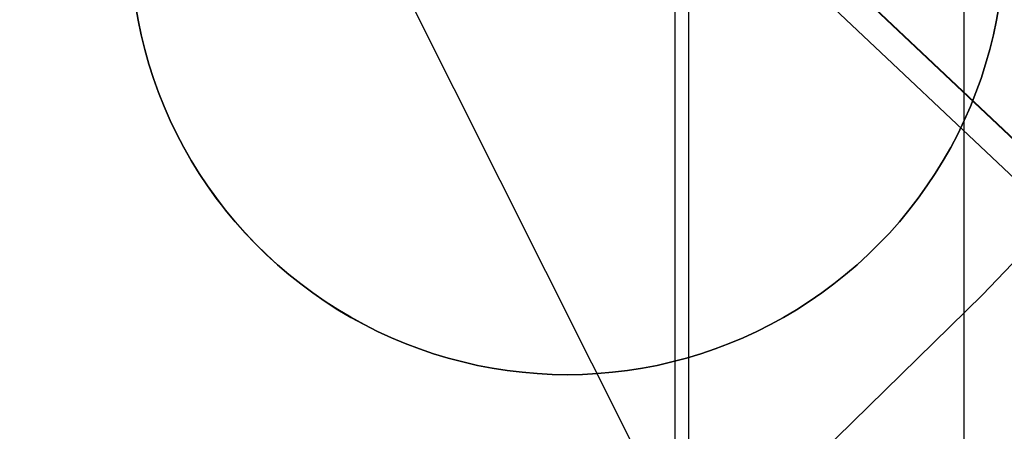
# Model space of a CAD drawing. Header units: millimetres. Extents: x 6038 to 7358, y -8545 to -7225.
# Tile 127 of 256: x 6715.26 to 6719.76, y -7906.37 to -7904.49. Entities that reach past the tile are written whole.
import ezdxf

# ---------------------------------------------------------------- set-up
doc = ezdxf.new("R2010")
doc.units = ezdxf.units.MM
doc.layers.add('color', color=7, linetype='Continuous')
doc.layers.add('luz', color=7, linetype='Continuous')

msp = doc.modelspace()

# ---------------------------------------------------------------- linework, layer by layer
at = {"color": 7, "true_color": 0xffffff}
for p, q in [((6718.3164, -7850.0255, 199.6), (6718.3164, -7919.3075, 199.6)), ((6719.5771, -7850.0536, 51.1), (6719.5771, -7919.2794, 51.1)), ((6718.2536, -7850.1342, 200.6), (6718.2536, -7919.1988, 200.6)), ((6715.7975, -7904.4882, 216.0594), (6715.7857, -7904.4201, 216.0594)), ((6715.7859, -7904.4214, 212.0594), (6715.7977, -7904.4894, 212.0594)), ((6715.7977, -7904.4894, 215.0594), (6715.7859, -7904.4214, 215.0594)), ((6715.7859, -7904.4214, 212.0594), (6715.7977, -7904.4894, 212.0594)), ((6719.7377, -7904.4214, 216.0594), (6719.7258, -7904.4894, 216.0594)), ((6719.7258, -7904.4894, 212.0594), (6719.7377, -7904.4214, 212.0594)), ((6719.7377, -7904.4214, 214.0594), (6719.7258, -7904.4894, 214.0594)), ((6719.7258, -7904.4894, 212.0594), (6719.7377, -7904.4214, 212.0594)), ((6715.8117, -7904.5558, 216.0594), (6715.7975, -7904.4882, 216.0594)), ((6715.7977, -7904.4894, 212.0594), (6715.8119, -7904.557, 212.0594)), ((6715.8119, -7904.557, 215.0594), (6715.7977, -7904.4894, 215.0594)), ((6715.7977, -7904.4894, 212.0594), (6715.8119, -7904.557, 212.0594)), ((6719.7258, -7904.4894, 216.0594), (6719.7116, -7904.557, 216.0594)), ((6719.7116, -7904.557, 212.0594), (6719.7258, -7904.4894, 212.0594)), ((6719.7258, -7904.4894, 214.0594), (6719.7116, -7904.557, 214.0594)), ((6719.7116, -7904.557, 212.0594), (6719.7258, -7904.4894, 212.0594)), ((6715.8282, -7904.6229, 216.0594), (6715.8117, -7904.5558, 216.0594)), ((6715.8119, -7904.557, 212.0594), (6715.8285, -7904.624, 212.0594)), ((6715.8285, -7904.624, 215.0594), (6715.8119, -7904.557, 215.0594)), ((6715.8119, -7904.557, 212.0594), (6715.8285, -7904.624, 212.0594)), ((6719.7116, -7904.557, 216.0594), (6719.6951, -7904.624, 216.0594)), ((6719.6951, -7904.624, 212.0594), (6719.7116, -7904.557, 212.0594)), ((6719.7116, -7904.557, 214.0594), (6719.6951, -7904.624, 214.0594)), ((6719.6951, -7904.624, 212.0594), (6719.7116, -7904.557, 212.0594)), ((6715.8469, -7904.6894, 216.0594), (6715.8282, -7904.6229, 216.0594)), ((6715.8285, -7904.624, 212.0594), (6715.8473, -7904.6905, 212.0594)), ((6715.8473, -7904.6905, 215.0594), (6715.8285, -7904.624, 215.0594)), ((6715.8285, -7904.624, 212.0594), (6715.8473, -7904.6905, 212.0594)), ((6719.6951, -7904.624, 216.0594), (6719.6763, -7904.6905, 216.0594)), ((6719.6763, -7904.6905, 212.0594), (6719.6951, -7904.624, 212.0594)), ((6719.6951, -7904.624, 214.0594), (6719.6763, -7904.6905, 214.0594)), ((6719.6763, -7904.6905, 212.0594), (6719.6951, -7904.624, 212.0594)), ((6715.868, -7904.7551, 216.0594), (6715.8469, -7904.6894, 216.0594)), ((6715.8473, -7904.6905, 212.0594), (6715.8684, -7904.7562, 212.0594)), ((6715.8684, -7904.7562, 215.0594), (6715.8473, -7904.6905, 215.0594)), ((6715.8473, -7904.6905, 212.0594), (6715.8684, -7904.7562, 212.0594)), ((6719.6763, -7904.6905, 216.0594), (6719.6552, -7904.7562, 216.0594)), ((6719.6552, -7904.7562, 212.0594), (6719.6763, -7904.6905, 212.0594)), ((6719.6763, -7904.6905, 214.0594), (6719.6552, -7904.7562, 214.0594)), ((6719.6552, -7904.7562, 212.0594), (6719.6763, -7904.6905, 212.0594)), ((6715.8914, -7904.8201, 216.0594), (6715.868, -7904.7551, 216.0594)), ((6715.8684, -7904.7562, 212.0594), (6715.8918, -7904.8212, 212.0594)), ((6715.8918, -7904.8212, 215.0594), (6715.8684, -7904.7562, 215.0594)), ((6715.8684, -7904.7562, 212.0594), (6715.8918, -7904.8212, 212.0594)), ((6719.6552, -7904.7562, 216.0594), (6719.6318, -7904.8212, 216.0594)), ((6719.6318, -7904.8212, 212.0594), (6719.6552, -7904.7562, 212.0594)), ((6719.6552, -7904.7562, 214.0594), (6719.6318, -7904.8212, 214.0594)), ((6719.6318, -7904.8212, 212.0594), (6719.6552, -7904.7562, 212.0594)), ((6715.9169, -7904.8843, 216.0594), (6715.8914, -7904.8201, 216.0594)), ((6715.8918, -7904.8212, 212.0594), (6715.9173, -7904.8853, 212.0594)), ((6715.9173, -7904.8853, 215.0594), (6715.8918, -7904.8212, 215.0594)), ((6715.8918, -7904.8212, 212.0594), (6715.9173, -7904.8853, 212.0594)), ((6719.6318, -7904.8212, 216.0594), (6719.6062, -7904.8853, 216.0594)), ((6719.6062, -7904.8853, 212.0594), (6719.6318, -7904.8212, 212.0594)), ((6719.6318, -7904.8212, 214.0594), (6719.6062, -7904.8853, 214.0594)), ((6719.6062, -7904.8853, 212.0594), (6719.6318, -7904.8212, 212.0594)), ((6715.9447, -7904.9476, 216.0594), (6715.9169, -7904.8843, 216.0594)), ((6715.9173, -7904.8853, 212.0594), (6715.9451, -7904.9485, 212.0594)), ((6715.9451, -7904.9485, 215.0594), (6715.9173, -7904.8853, 215.0594)), ((6715.9173, -7904.8853, 212.0594), (6715.9451, -7904.9485, 212.0594)), ((6719.6062, -7904.8853, 216.0594), (6719.5784, -7904.9485, 216.0594)), ((6719.5784, -7904.9485, 212.0594), (6719.6062, -7904.8853, 212.0594)), ((6719.6062, -7904.8853, 214.0594), (6719.5784, -7904.9485, 214.0594)), ((6719.5784, -7904.9485, 212.0594), (6719.6062, -7904.8853, 212.0594)), ((6715.9746, -7905.0098, 216.0594), (6715.9447, -7904.9476, 216.0594)), ((6715.9451, -7904.9485, 212.0594), (6715.9751, -7905.0107, 212.0594)), ((6715.9751, -7905.0107, 215.0594), (6715.9451, -7904.9485, 215.0594)), ((6715.9451, -7904.9485, 212.0594), (6715.9751, -7905.0107, 212.0594)), ((6719.5784, -7904.9485, 216.0594), (6719.5485, -7905.0107, 216.0594)), ((6719.5485, -7905.0107, 212.0594), (6719.5784, -7904.9485, 212.0594)), ((6719.5784, -7904.9485, 214.0594), (6719.5485, -7905.0107, 214.0594)), ((6719.5485, -7905.0107, 212.0594), (6719.5784, -7904.9485, 212.0594)), ((6716.0067, -7905.071, 216.0594), (6715.9746, -7905.0098, 216.0594)), ((6715.9751, -7905.0107, 212.0594), (6716.0072, -7905.0718, 212.0594)), ((6716.0072, -7905.0718, 215.0594), (6715.9751, -7905.0107, 215.0594)), ((6715.9751, -7905.0107, 212.0594), (6716.0072, -7905.0718, 212.0594)), ((6719.5485, -7905.0107, 216.0594), (6719.5164, -7905.0718, 216.0594)), ((6719.5164, -7905.0718, 212.0594), (6719.5485, -7905.0107, 212.0594)), ((6719.5485, -7905.0107, 214.0594), (6719.5164, -7905.0718, 214.0594)), ((6719.5164, -7905.0718, 212.0594), (6719.5485, -7905.0107, 212.0594)), ((6719.6614, -7905.7471, 216.0594), (6720.3784, -7904.9954, 216.0594)), ((6720.3784, -7904.9954, 223.0594), (6719.6614, -7905.7471, 223.0594)), ((6720.3784, -7904.9954, 219.5594), (6719.6614, -7905.7471, 219.5594)), ((6720.3784, -7904.9954, 223.0594), (6719.6614, -7905.7471, 223.0594)), ((6716.0409, -7905.131, 216.0594), (6716.0067, -7905.071, 216.0594)), ((6716.0072, -7905.0718, 212.0594), (6716.0414, -7905.1318, 212.0594)), ((6716.0414, -7905.1318, 215.0594), (6716.0072, -7905.0718, 215.0594)), ((6716.0072, -7905.0718, 212.0594), (6716.0414, -7905.1318, 212.0594)), ((6719.5164, -7905.0718, 216.0594), (6719.4822, -7905.1318, 216.0594)), ((6719.4822, -7905.1318, 212.0594), (6719.5164, -7905.0718, 212.0594)), ((6719.5164, -7905.0718, 214.0594), (6719.4822, -7905.1318, 214.0594)), ((6719.4822, -7905.1318, 212.0594), (6719.5164, -7905.0718, 212.0594)), ((6716.0771, -7905.1898, 216.0594), (6716.0409, -7905.131, 216.0594)), ((6716.0414, -7905.1318, 212.0594), (6716.0776, -7905.1906, 212.0594)), ((6716.0776, -7905.1906, 215.0594), (6716.0414, -7905.1318, 215.0594)), ((6716.0414, -7905.1318, 212.0594), (6716.0776, -7905.1906, 212.0594)), ((6719.4822, -7905.1318, 216.0594), (6719.446, -7905.1906, 216.0594)), ((6719.446, -7905.1906, 212.0594), (6719.4822, -7905.1318, 212.0594)), ((6719.4822, -7905.1318, 214.0594), (6719.446, -7905.1906, 214.0594)), ((6719.446, -7905.1906, 212.0594), (6719.4822, -7905.1318, 212.0594)), ((6716.1153, -7905.2474, 216.0594), (6716.0771, -7905.1898, 216.0594)), ((6716.0776, -7905.1906, 212.0594), (6716.1158, -7905.2481, 212.0594)), ((6716.1158, -7905.2481, 215.0594), (6716.0776, -7905.1906, 215.0594)), ((6716.0776, -7905.1906, 212.0594), (6716.1158, -7905.2481, 212.0594)), ((6719.446, -7905.1906, 216.0594), (6719.4078, -7905.2481, 216.0594)), ((6719.4078, -7905.2481, 212.0594), (6719.446, -7905.1906, 212.0594)), ((6719.446, -7905.1906, 214.0594), (6719.4078, -7905.2481, 214.0594)), ((6719.4078, -7905.2481, 212.0594), (6719.446, -7905.1906, 212.0594)), ((6716.1555, -7905.3035, 216.0594), (6716.1153, -7905.2474, 216.0594)), ((6716.1158, -7905.2481, 212.0594), (6716.156, -7905.3042, 212.0594)), ((6716.156, -7905.3042, 215.0594), (6716.1158, -7905.2481, 215.0594)), ((6716.1158, -7905.2481, 212.0594), (6716.156, -7905.3042, 212.0594)), ((6719.4078, -7905.2481, 216.0594), (6719.3676, -7905.3042, 216.0594)), ((6719.3676, -7905.3042, 212.0594), (6719.4078, -7905.2481, 212.0594)), ((6719.4078, -7905.2481, 214.0594), (6719.3676, -7905.3042, 214.0594)), ((6719.3676, -7905.3042, 212.0594), (6719.4078, -7905.2481, 212.0594)), ((6716.1976, -7905.3583, 216.0594), (6716.1555, -7905.3035, 216.0594)), ((6716.156, -7905.3042, 212.0594), (6716.1981, -7905.3589, 212.0594)), ((6716.1981, -7905.3589, 215.0594), (6716.156, -7905.3042, 215.0594)), ((6716.156, -7905.3042, 212.0594), (6716.1981, -7905.3589, 212.0594)), ((6719.3676, -7905.3042, 216.0594), (6719.3255, -7905.3589, 216.0594)), ((6719.3255, -7905.3589, 212.0594), (6719.3676, -7905.3042, 212.0594)), ((6719.3676, -7905.3042, 214.0594), (6719.3255, -7905.3589, 214.0594)), ((6719.3255, -7905.3589, 212.0594), (6719.3676, -7905.3042, 212.0594)), ((6716.2416, -7905.4116, 216.0594), (6716.1976, -7905.3583, 216.0594)), ((6716.1981, -7905.3589, 212.0594), (6716.2421, -7905.4122, 212.0594)), ((6716.2421, -7905.4122, 215.0594), (6716.1981, -7905.3589, 215.0594)), ((6716.1981, -7905.3589, 212.0594), (6716.2421, -7905.4122, 212.0594)), ((6719.3255, -7905.3589, 216.0594), (6719.2815, -7905.4122, 216.0594)), ((6719.2815, -7905.4122, 212.0594), (6719.3255, -7905.3589, 212.0594)), ((6719.3255, -7905.3589, 214.0594), (6719.2815, -7905.4122, 214.0594)), ((6719.2815, -7905.4122, 212.0594), (6719.3255, -7905.3589, 212.0594)), ((6716.2874, -7905.4633, 216.0594), (6716.2416, -7905.4116, 216.0594)), ((6716.2421, -7905.4122, 212.0594), (6716.2879, -7905.4638, 212.0594)), ((6716.2879, -7905.4638, 215.0594), (6716.2421, -7905.4122, 215.0594)), ((6716.2421, -7905.4122, 212.0594), (6716.2879, -7905.4638, 212.0594)), ((6719.2815, -7905.4122, 216.0594), (6719.2357, -7905.4638, 216.0594)), ((6719.2357, -7905.4638, 212.0594), (6719.2815, -7905.4122, 212.0594)), ((6719.2815, -7905.4122, 214.0594), (6719.2357, -7905.4638, 214.0594)), ((6719.2357, -7905.4638, 212.0594), (6719.2815, -7905.4122, 212.0594)), ((6716.3349, -7905.5134, 216.0594), (6716.2874, -7905.4633, 216.0594)), ((6716.2879, -7905.4638, 212.0594), (6716.3354, -7905.5139, 212.0594)), ((6716.3354, -7905.5139, 215.0594), (6716.2879, -7905.4638, 215.0594)), ((6716.2879, -7905.4638, 212.0594), (6716.3354, -7905.5139, 212.0594)), ((6719.2357, -7905.4638, 216.0594), (6719.1882, -7905.5139, 216.0594)), ((6719.1882, -7905.5139, 212.0594), (6719.2357, -7905.4638, 212.0594)), ((6719.2357, -7905.4638, 214.0594), (6719.1882, -7905.5139, 214.0594)), ((6719.1882, -7905.5139, 212.0594), (6719.2357, -7905.4638, 212.0594)), ((6716.3842, -7905.5618, 216.0594), (6716.3349, -7905.5134, 216.0594)), ((6716.3354, -7905.5139, 212.0594), (6716.3847, -7905.5623, 212.0594)), ((6716.3847, -7905.5623, 215.0594), (6716.3354, -7905.5139, 215.0594)), ((6716.3354, -7905.5139, 212.0594), (6716.3847, -7905.5623, 212.0594)), ((6719.1882, -7905.5139, 216.0594), (6719.1389, -7905.5623, 216.0594)), ((6719.1389, -7905.5623, 212.0594), (6719.1882, -7905.5139, 212.0594)), ((6719.1882, -7905.5139, 214.0594), (6719.1389, -7905.5623, 214.0594)), ((6719.1389, -7905.5623, 212.0594), (6719.1882, -7905.5139, 212.0594)), ((6716.4351, -7905.6085, 216.0594), (6716.3842, -7905.5618, 216.0594)), ((6716.3847, -7905.5623, 212.0594), (6716.4355, -7905.609, 212.0594)), ((6716.4355, -7905.609, 215.0594), (6716.3847, -7905.5623, 215.0594)), ((6716.3847, -7905.5623, 212.0594), (6716.4355, -7905.609, 212.0594)), ((6719.1389, -7905.5623, 216.0594), (6719.088, -7905.609, 216.0594)), ((6719.088, -7905.609, 212.0594), (6719.1389, -7905.5623, 212.0594)), ((6719.1389, -7905.5623, 214.0594), (6719.088, -7905.609, 214.0594)), ((6719.088, -7905.609, 212.0594), (6719.1389, -7905.5623, 212.0594)), ((6716.4875, -7905.6535, 216.0594), (6716.4351, -7905.6085, 216.0594)), ((6716.4355, -7905.609, 212.0594), (6716.488, -7905.6539, 212.0594)), ((6716.488, -7905.6539, 215.0594), (6716.4355, -7905.609, 215.0594)), ((6716.4355, -7905.609, 212.0594), (6716.488, -7905.6539, 212.0594)), ((6719.088, -7905.609, 216.0594), (6719.0356, -7905.6539, 216.0594)), ((6719.0356, -7905.6539, 212.0594), (6719.088, -7905.609, 212.0594)), ((6719.088, -7905.609, 214.0594), (6719.0356, -7905.6539, 214.0594)), ((6719.0356, -7905.6539, 212.0594), (6719.088, -7905.609, 212.0594)), ((6716.5415, -7905.6965, 216.0594), (6716.4875, -7905.6535, 216.0594)), ((6716.488, -7905.6539, 212.0594), (6716.542, -7905.6969, 212.0594)), ((6716.542, -7905.6969, 215.0594), (6716.488, -7905.6539, 215.0594)), ((6716.488, -7905.6539, 212.0594), (6716.542, -7905.6969, 212.0594)), ((6719.0356, -7905.6539, 216.0594), (6718.9816, -7905.6969, 216.0594)), ((6718.9816, -7905.6969, 212.0594), (6719.0356, -7905.6539, 212.0594)), ((6719.0356, -7905.6539, 214.0594), (6718.9816, -7905.6969, 214.0594)), ((6718.9816, -7905.6969, 212.0594), (6719.0356, -7905.6539, 212.0594)), ((6716.597, -7905.7377, 216.0594), (6716.5415, -7905.6965, 216.0594)), ((6716.542, -7905.6969, 212.0594), (6716.5974, -7905.7381, 212.0594)), ((6716.5974, -7905.7381, 215.0594), (6716.542, -7905.6969, 215.0594)), ((6716.542, -7905.6969, 212.0594), (6716.5974, -7905.7381, 212.0594)), ((6718.9816, -7905.6969, 216.0594), (6718.9262, -7905.7381, 216.0594)), ((6718.9262, -7905.7381, 212.0594), (6718.9816, -7905.6969, 212.0594)), ((6718.9816, -7905.6969, 214.0594), (6718.9262, -7905.7381, 214.0594)), ((6718.9262, -7905.7381, 212.0594), (6718.9816, -7905.6969, 212.0594)), ((6716.6538, -7905.777, 216.0594), (6716.597, -7905.7377, 216.0594)), ((6716.5974, -7905.7381, 212.0594), (6716.6542, -7905.7773, 212.0594)), ((6716.6542, -7905.7773, 215.0594), (6716.5974, -7905.7381, 215.0594)), ((6716.5974, -7905.7381, 212.0594), (6716.6542, -7905.7773, 212.0594)), ((6716.712, -7905.8143, 216.0594), (6716.6538, -7905.777, 216.0594)), ((6716.6542, -7905.7773, 212.0594), (6716.7124, -7905.8145, 212.0594)), ((6716.7124, -7905.8145, 215.0594), (6716.6542, -7905.7773, 215.0594)), ((6716.6542, -7905.7773, 212.0594), (6716.7124, -7905.8145, 212.0594)), ((6718.8693, -7905.7773, 216.0594), (6718.8112, -7905.8145, 216.0594)), ((6718.8112, -7905.8145, 212.0594), (6718.8693, -7905.7773, 212.0594)), ((6718.8693, -7905.7773, 214.0594), (6718.8112, -7905.8145, 214.0594)), ((6718.8112, -7905.8145, 212.0594), (6718.8693, -7905.7773, 212.0594)), ((6718.9262, -7905.7381, 216.0594), (6718.8693, -7905.7773, 216.0594)), ((6718.8693, -7905.7773, 212.0594), (6718.9262, -7905.7381, 212.0594)), ((6718.9262, -7905.7381, 214.0594), (6718.8693, -7905.7773, 214.0594)), ((6718.8693, -7905.7773, 212.0594), (6718.9262, -7905.7381, 212.0594)), ((6718.9187, -7906.4735, 216.0594), (6719.6614, -7905.7471, 216.0594)), ((6719.6614, -7905.7471, 223.0594), (6718.9187, -7906.4735, 223.0594)), ((6719.6614, -7905.7471, 219.5594), (6718.9187, -7906.4735, 219.5594)), ((6719.6614, -7905.7471, 223.0594), (6718.9187, -7906.4735, 223.0594)), ((6716.7714, -7905.8495, 216.0594), (6716.712, -7905.8143, 216.0594)), ((6716.7124, -7905.8145, 212.0594), (6716.7718, -7905.8497, 212.0594)), ((6716.7718, -7905.8497, 215.0594), (6716.7124, -7905.8145, 215.0594)), ((6716.7124, -7905.8145, 212.0594), (6716.7718, -7905.8497, 212.0594)), ((6718.8112, -7905.8145, 216.0594), (6718.7518, -7905.8497, 216.0594)), ((6718.7518, -7905.8497, 212.0594), (6718.8112, -7905.8145, 212.0594)), ((6718.8112, -7905.8145, 214.0594), (6718.7518, -7905.8497, 214.0594)), ((6718.7518, -7905.8497, 212.0594), (6718.8112, -7905.8145, 212.0594)), ((6716.832, -7905.8827, 216.0594), (6716.7714, -7905.8495, 216.0594)), ((6716.7718, -7905.8497, 212.0594), (6716.8323, -7905.8829, 212.0594)), ((6716.8323, -7905.8829, 215.0594), (6716.7718, -7905.8497, 215.0594)), ((6716.7718, -7905.8497, 212.0594), (6716.8323, -7905.8829, 212.0594)), ((6718.7518, -7905.8497, 216.0594), (6718.6912, -7905.8829, 216.0594)), ((6718.6912, -7905.8829, 212.0594), (6718.7518, -7905.8497, 212.0594)), ((6718.7518, -7905.8497, 214.0594), (6718.6912, -7905.8829, 214.0594)), ((6718.6912, -7905.8829, 212.0594), (6718.7518, -7905.8497, 212.0594)), ((6716.8937, -7905.9137, 216.0594), (6716.832, -7905.8827, 216.0594)), ((6716.8323, -7905.8829, 212.0594), (6716.894, -7905.9139, 212.0594)), ((6716.894, -7905.9139, 215.0594), (6716.8323, -7905.8829, 215.0594)), ((6716.8323, -7905.8829, 212.0594), (6716.894, -7905.9139, 212.0594)), ((6716.9564, -7905.9426, 216.0594), (6716.8937, -7905.9137, 216.0594)), ((6716.894, -7905.9139, 212.0594), (6716.9567, -7905.9428, 212.0594)), ((6716.9567, -7905.9428, 215.0594), (6716.894, -7905.9139, 215.0594)), ((6716.894, -7905.9139, 212.0594), (6716.9567, -7905.9428, 212.0594)), ((6718.6296, -7905.9139, 216.0594), (6718.5668, -7905.9428, 216.0594)), ((6718.5668, -7905.9428, 212.0594), (6718.6296, -7905.9139, 212.0594)), ((6718.6296, -7905.9139, 214.0594), (6718.5668, -7905.9428, 214.0594)), ((6718.5668, -7905.9428, 212.0594), (6718.6296, -7905.9139, 212.0594)), ((6718.6912, -7905.8829, 216.0594), (6718.6296, -7905.9139, 216.0594)), ((6718.6296, -7905.9139, 212.0594), (6718.6912, -7905.8829, 212.0594)), ((6718.6912, -7905.8829, 214.0594), (6718.6296, -7905.9139, 214.0594)), ((6718.6296, -7905.9139, 212.0594), (6718.6912, -7905.8829, 212.0594)), ((6717.0201, -7905.9693, 216.0594), (6716.9564, -7905.9426, 216.0594)), ((6716.9567, -7905.9428, 212.0594), (6717.0204, -7905.9695, 212.0594)), ((6717.0204, -7905.9695, 215.0594), (6716.9567, -7905.9428, 215.0594)), ((6716.9567, -7905.9428, 212.0594), (6717.0204, -7905.9695, 212.0594)), ((6718.5668, -7905.9428, 216.0594), (6718.5032, -7905.9695, 216.0594)), ((6718.5032, -7905.9695, 212.0594), (6718.5668, -7905.9428, 212.0594)), ((6718.5668, -7905.9428, 214.0594), (6718.5032, -7905.9695, 214.0594)), ((6718.5032, -7905.9695, 212.0594), (6718.5668, -7905.9428, 212.0594)), ((6717.0847, -7905.9938, 216.0594), (6717.0201, -7905.9693, 216.0594)), ((6717.0204, -7905.9695, 212.0594), (6717.085, -7905.9939, 212.0594)), ((6717.085, -7905.9939, 215.0594), (6717.0204, -7905.9695, 215.0594)), ((6717.0204, -7905.9695, 212.0594), (6717.085, -7905.9939, 212.0594)), ((6717.1501, -7906.0161, 216.0594), (6717.0847, -7905.9938, 216.0594)), ((6717.085, -7905.9939, 212.0594), (6717.1503, -7906.0162, 212.0594)), ((6717.1503, -7906.0162, 215.0594), (6717.085, -7905.9939, 215.0594)), ((6717.085, -7905.9939, 212.0594), (6717.1503, -7906.0162, 212.0594)), ((6718.4386, -7905.9939, 216.0594), (6718.3733, -7906.0162, 216.0594)), ((6718.3733, -7906.0162, 212.0594), (6718.4386, -7905.9939, 212.0594)), ((6718.4386, -7905.9939, 214.0594), (6718.3733, -7906.0162, 214.0594)), ((6718.3733, -7906.0162, 212.0594), (6718.4386, -7905.9939, 212.0594)), ((6718.5032, -7905.9695, 216.0594), (6718.4386, -7905.9939, 216.0594)), ((6718.4386, -7905.9939, 212.0594), (6718.5032, -7905.9695, 212.0594)), ((6718.5032, -7905.9695, 214.0594), (6718.4386, -7905.9939, 214.0594)), ((6718.4386, -7905.9939, 212.0594), (6718.5032, -7905.9695, 212.0594)), ((6717.2162, -7906.0361, 216.0594), (6717.1501, -7906.0161, 216.0594)), ((6717.1503, -7906.0162, 212.0594), (6717.2164, -7906.0362, 212.0594)), ((6717.2164, -7906.0362, 215.0594), (6717.1503, -7906.0162, 215.0594)), ((6717.1503, -7906.0162, 212.0594), (6717.2164, -7906.0362, 212.0594)), ((6717.2829, -7906.0538, 216.0594), (6717.2162, -7906.0361, 216.0594)), ((6717.2164, -7906.0362, 212.0594), (6717.2832, -7906.0538, 212.0594)), ((6717.2832, -7906.0538, 215.0594), (6717.2164, -7906.0362, 215.0594)), ((6717.2164, -7906.0362, 212.0594), (6717.2832, -7906.0538, 212.0594)), ((6718.3072, -7906.0362, 216.0594), (6718.2404, -7906.0538, 216.0594)), ((6718.2404, -7906.0538, 212.0594), (6718.3072, -7906.0362, 212.0594)), ((6718.3072, -7906.0362, 214.0594), (6718.2404, -7906.0538, 214.0594)), ((6718.2404, -7906.0538, 212.0594), (6718.3072, -7906.0362, 212.0594)), ((6718.3733, -7906.0162, 216.0594), (6718.3072, -7906.0362, 216.0594)), ((6718.3072, -7906.0362, 212.0594), (6718.3733, -7906.0162, 212.0594)), ((6718.3733, -7906.0162, 214.0594), (6718.3072, -7906.0362, 214.0594)), ((6718.3072, -7906.0362, 212.0594), (6718.3733, -7906.0162, 212.0594)), ((6717.3503, -7906.0692, 216.0594), (6717.2829, -7906.0538, 216.0594)), ((6717.2832, -7906.0538, 212.0594), (6717.3505, -7906.0692, 212.0594)), ((6717.3505, -7906.0692, 215.0594), (6717.2832, -7906.0538, 215.0594)), ((6717.2832, -7906.0538, 212.0594), (6717.3505, -7906.0692, 212.0594)), ((6717.4181, -7906.0822, 216.0594), (6717.3503, -7906.0692, 216.0594)), ((6717.3505, -7906.0692, 212.0594), (6717.4183, -7906.0822, 212.0594)), ((6717.4183, -7906.0822, 215.0594), (6717.3505, -7906.0692, 215.0594)), ((6717.3505, -7906.0692, 212.0594), (6717.4183, -7906.0822, 212.0594)), ((6717.4864, -7906.0929, 216.0594), (6717.4181, -7906.0822, 216.0594)), ((6717.4183, -7906.0822, 212.0594), (6717.4865, -7906.0929, 212.0594)), ((6717.4865, -7906.0929, 215.0594), (6717.4183, -7906.0822, 215.0594)), ((6717.4183, -7906.0822, 212.0594), (6717.4865, -7906.0929, 212.0594)), ((6717.5549, -7906.1012, 216.0594), (6717.4864, -7906.0929, 216.0594)), ((6717.4865, -7906.0929, 212.0594), (6717.555, -7906.1012, 212.0594)), ((6717.555, -7906.1012, 215.0594), (6717.4865, -7906.0929, 215.0594)), ((6717.4865, -7906.0929, 212.0594), (6717.555, -7906.1012, 212.0594)), ((6718.0371, -7906.0929, 216.0594), (6717.9686, -7906.1012, 216.0594)), ((6717.9686, -7906.1012, 212.0594), (6718.0371, -7906.0929, 212.0594)), ((6718.0371, -7906.0929, 214.0594), (6717.9686, -7906.1012, 214.0594)), ((6717.9686, -7906.1012, 212.0594), (6718.0371, -7906.0929, 212.0594)), ((6718.1053, -7906.0822, 216.0594), (6718.0371, -7906.0929, 216.0594)), ((6718.0371, -7906.0929, 212.0594), (6718.1053, -7906.0822, 212.0594)), ((6718.1053, -7906.0822, 214.0594), (6718.0371, -7906.0929, 214.0594)), ((6718.0371, -7906.0929, 212.0594), (6718.1053, -7906.0822, 212.0594)), ((6718.1731, -7906.0692, 216.0594), (6718.1053, -7906.0822, 216.0594)), ((6718.1053, -7906.0822, 212.0594), (6718.1731, -7906.0692, 212.0594)), ((6718.1731, -7906.0692, 214.0594), (6718.1053, -7906.0822, 214.0594)), ((6718.1053, -7906.0822, 212.0594), (6718.1731, -7906.0692, 212.0594)), ((6718.2404, -7906.0538, 216.0594), (6718.1731, -7906.0692, 216.0594)), ((6718.1731, -7906.0692, 212.0594), (6718.2404, -7906.0538, 212.0594)), ((6718.2404, -7906.0538, 214.0594), (6718.1731, -7906.0692, 214.0594)), ((6718.1731, -7906.0692, 212.0594), (6718.2404, -7906.0538, 212.0594)), ((6717.6237, -7906.1072, 216.0594), (6717.5549, -7906.1012, 216.0594)), ((6717.555, -7906.1012, 212.0594), (6717.6238, -7906.1072, 212.0594)), ((6717.6238, -7906.1072, 215.0594), (6717.555, -7906.1012, 215.0594)), ((6717.555, -7906.1012, 212.0594), (6717.6238, -7906.1072, 212.0594)), ((6717.6927, -7906.1108, 216.0594), (6717.6237, -7906.1072, 216.0594)), ((6717.6238, -7906.1072, 212.0594), (6717.6928, -7906.1108, 212.0594)), ((6717.6928, -7906.1108, 215.0594), (6717.6238, -7906.1072, 215.0594)), ((6717.6238, -7906.1072, 212.0594), (6717.6928, -7906.1108, 212.0594)), ((6717.7618, -7906.112, 216.0594), (6717.6927, -7906.1108, 216.0594)), ((6717.6928, -7906.1108, 212.0594), (6717.7618, -7906.112, 212.0594)), ((6717.7618, -7906.112, 215.0594), (6717.6928, -7906.1108, 215.0594)), ((6717.6928, -7906.1108, 212.0594), (6717.7618, -7906.112, 212.0594)), ((6717.8308, -7906.1108, 216.0594), (6717.7618, -7906.112, 216.0594)), ((6717.7618, -7906.112, 212.0594), (6717.8308, -7906.1108, 212.0594)), ((6717.8308, -7906.1108, 214.0594), (6717.7618, -7906.112, 214.0594)), ((6717.7618, -7906.112, 212.0594), (6717.8308, -7906.1108, 212.0594)), ((6717.7618, -7906.112, 216.0594), (6717.7618, -7906.112, 212.0594)), ((6717.7618, -7906.112, 216.0594), (6717.7618, -7906.112, 212.0594)), ((6717.8998, -7906.1072, 216.0594), (6717.8308, -7906.1108, 216.0594)), ((6717.8308, -7906.1108, 212.0594), (6717.8998, -7906.1072, 212.0594)), ((6717.8998, -7906.1072, 214.0594), (6717.8308, -7906.1108, 214.0594)), ((6717.8308, -7906.1108, 212.0594), (6717.8998, -7906.1072, 212.0594)), ((6717.9686, -7906.1012, 216.0594), (6717.8998, -7906.1072, 216.0594)), ((6717.8998, -7906.1072, 212.0594), (6717.9686, -7906.1012, 212.0594)), ((6717.9686, -7906.1012, 214.0594), (6717.8998, -7906.1072, 214.0594)), ((6717.8998, -7906.1072, 212.0594), (6717.9686, -7906.1012, 212.0594))]:
    msp.add_line(p, q, dxfattribs=at)
at = {"layer": 'color', "color": 254, "true_color": 0xcad1ee}
for p, q in [((6714.0943, -7899.6416, 35.4364), (6721.1277, -7906.2885, 35.4364)), ((6720.9458, -7906.2904, 28.2), (6714.007, -7899.733, 28.2)), ((6720.9458, -7906.2904, 28.2), (6714.007, -7899.733, 28.2)), ((6721.1318, -7906.2885, 35.6), (6715.2608, -7900.7402, 35.6)), ((6721.1318, -7906.2885, 35.6), (6715.2608, -7900.7402, 35.6))]:
    msp.add_line(p, q, dxfattribs=at)
at = {"layer": 'luz', "color": 254, "true_color": 0xcad1ee}
for p, q in [((6637.6297, -7746.1252, -31.05), (6773.1025, -8016.1336, -31.05)), ((6637.6297, -7746.1252, -32.55), (6773.1025, -8016.1336, -32.55))]:
    msp.add_line(p, q, dxfattribs=at)

doc.saveas('drawing.dxf')
